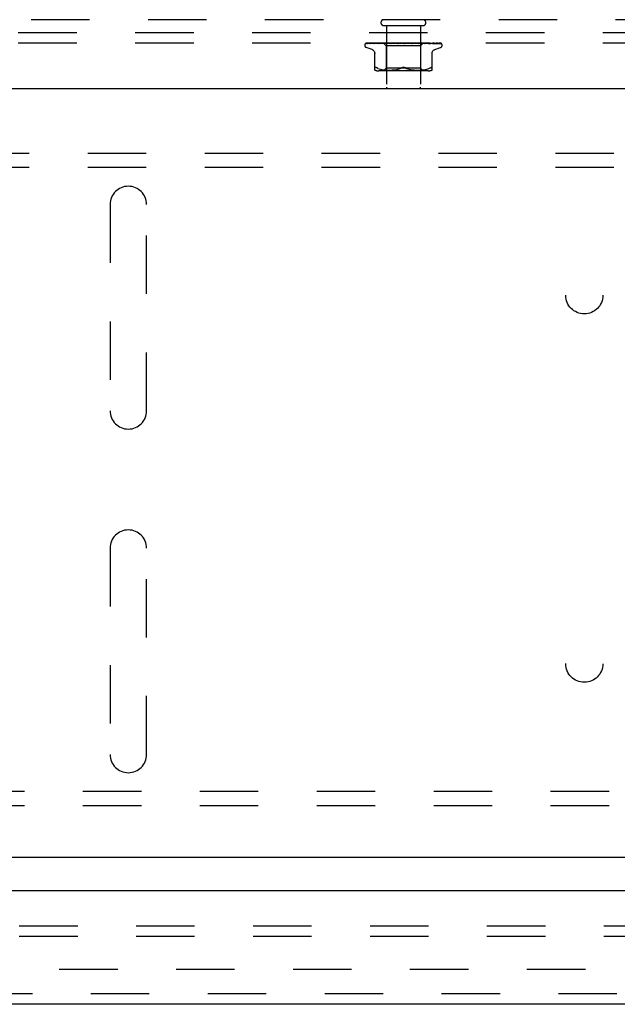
# Model space of a CAD drawing. Header units: inches. Extents: x 0 to 77.3, y 0 to 50.
# Tile 42 of 56: x 59.3 to 63.6, y 38.5 to 45.7. Entities that reach past the tile are written whole.
import ezdxf

# ---------------------------------------------------------------- set-up
doc = ezdxf.new("R2010")
doc.units = ezdxf.units.IN
doc.header["$LTSCALE"] = 4.25
doc.header["$MEASUREMENT"] = 0
doc.linetypes.add('HIDDEN', pattern=[0.2, 0.1, -0.1])
doc.layers.get('0').update_dxf_attribs({"linetype": 'CONTINUOUS'})
for name, color, linetype in [('DEFAULT_2', 8, 'HIDDEN'), ('FRONT_COVER', 7, 'CONTINUOUS'), ('REAR_DOOR', 7, 'CONTINUOUS'), ('SUBPANEL', 7, 'CONTINUOUS')]:
    doc.layers.add(name, color=color, linetype=linetype)

msp = doc.modelspace()

# ---------------------------------------------------------------- linework, layer by layer
at = {"color": 3, "linetype": 'Continuous'}
msp.add_line((74.999909, 39.615287), (55.149909, 39.615287), dxfattribs=at)
at = {"layer": 'DEFAULT_2', "color": 8, "linetype": 'HIDDEN'}
for p, q in [((74.999909, 45.615287), (55.149909, 45.615287)), ((74.999909, 45.540287), (55.149909, 45.540287)), ((57.229909, 44.740287), (72.919909, 44.740287)), ((57.229909, 44.636287), (72.919909, 44.636287)), ((59.941909, 44.365287), (59.941909, 42.865287)), ((60.207909, 42.865287), (60.207909, 44.365287)), ((59.941909, 41.865287), (59.941909, 40.365287)), ((60.207909, 40.365287), (60.207909, 41.865287)), ((72.919909, 40.094287), (57.229909, 40.094287)), ((72.919909, 39.990287), (57.229909, 39.990287)), ((56.172611, 38.802652), (73.977207, 38.802652))]:
    msp.add_line(p, q, dxfattribs=at)
for centre in [(63.389909, 43.705287), (63.389909, 41.025287)]:
    msp.add_circle(centre, 0.135, dxfattribs=at)
for centre, start, end in [((60.074909, 44.365287), 0, 180), ((60.074909, 42.865287), 180, 360), ((60.074909, 41.865287), 0, 180), ((60.074909, 40.365287), 180, 360)]:
    msp.add_arc(centre, 0.133, start, end, dxfattribs=at)
at = {"layer": 'FRONT_COVER', "color": 8, "linetype": 'HIDDEN'}
for p, q in [((75.092909, 45.710287), (55.056909, 45.710287)), ((61.932909, 45.667287), (62.216909, 45.667287)), ((61.950909, 45.667287), (61.950909, 45.220287)), ((62.198909, 45.667287), (62.198909, 45.220287)), ((61.793659, 45.523791), (61.793659, 45.524621)), ((61.803278, 45.537644), (61.849436, 45.538319)), ((61.803877, 45.537644), (61.871958, 45.538644)), ((61.846917, 45.492736), (61.804625, 45.508129)), ((61.804701, 45.540287), (62.079249, 45.540287)), ((61.812503, 45.537644), (61.879014, 45.538645)), ((61.814278, 45.537644), (61.900427, 45.538953)), ((61.834108, 45.537644), (61.894533, 45.538645)), ((61.849818, 45.538319), (61.914025, 45.539246)), ((61.858664, 45.537639), (61.858758, 45.537645)), ((61.858754, 45.537645), (61.91388, 45.538645)), ((61.86265, 45.537645), (61.898309, 45.538319)), ((61.872243, 45.538645), (61.932069, 45.539501)), ((61.894114, 45.537645), (61.954911, 45.538954)), ((61.894249, 45.537655), (61.894118, 45.537646)), ((61.894533, 45.538645), (61.947538, 45.539501)), ((61.898309, 45.538319), (61.932406, 45.538954)), ((61.89888, 45.537645), (61.928312, 45.53832)), ((61.899843, 45.538953), (61.937186, 45.539501)), ((61.900427, 45.538953), (61.937339, 45.539501)), ((61.9199, 45.540287), (61.913607, 45.539675)), ((61.91388, 45.538645), (61.962012, 45.539501)), ((61.914143, 45.539246), (61.932121, 45.539501)), ((61.928312, 45.53832), (61.956482, 45.538954)), ((61.930658, 45.540287), (61.949659, 45.521286)), ((61.932121, 45.5395), (61.932045, 45.539524)), ((61.932069, 45.5395), (61.932096, 45.539524)), ((61.932406, 45.538954), (61.962349, 45.539501)), ((61.936031, 45.537646), (62.003068, 45.539502)), ((61.936285, 45.537662), (61.936035, 45.537646)), ((61.94427, 45.53843), (61.936292, 45.537663)), ((61.93734, 45.5395), (61.937158, 45.539524)), ((61.937187, 45.5395), (61.937309, 45.539524)), ((61.9415, 45.537646), (61.96364, 45.538321)), ((61.953277, 45.539277), (61.94427, 45.53843)), ((61.947538, 45.5395), (61.947249, 45.539524)), ((61.947289, 45.5395), (61.947495, 45.539524)), ((61.949659, 45.521286), (61.949659, 45.358263)), ((62.200159, 45.521286), (61.949659, 45.521286)), ((61.964368, 45.540287), (61.953277, 45.539277)), ((61.954911, 45.538954), (61.980829, 45.539502)), ((61.956091, 45.540287), (61.961954, 45.539524)), ((61.956482, 45.538954), (61.981242, 45.539502)), ((61.962349, 45.539501), (61.961954, 45.539524)), ((61.962012, 45.539501), (61.962286, 45.539524)), ((61.967405, 45.540287), (61.962286, 45.539524)), ((61.96364, 45.538321), (61.984864, 45.538956)), ((61.973719, 45.540287), (61.980741, 45.539524)), ((61.981242, 45.539501), (61.980741, 45.539524)), ((61.980828, 45.539502), (61.981148, 45.539524)), ((61.98755, 45.540287), (61.981148, 45.539524)), ((61.98328, 45.537666), (61.983016, 45.537649)), ((61.98302, 45.537649), (62.027955, 45.539505)), ((61.983308, 45.537668), (61.995798, 45.538789)), ((61.984864, 45.538956), (62.003546, 45.539503)), ((61.989012, 45.537651), (62.003057, 45.538325)), ((61.995004, 45.540287), (62.002932, 45.539524)), ((61.995798, 45.538789), (62.007592, 45.539832)), ((62.003174, 45.539507), (62.002932, 45.539524)), ((62.003057, 45.538325), (62.016566, 45.53896)), ((62.003068, 45.539502), (62.003398, 45.539524)), ((62.003546, 45.539503), (62.003174, 45.539507)), ((62.010853, 45.540287), (62.003398, 45.539524)), ((62.007592, 45.539832), (62.012821, 45.540287)), ((62.016566, 45.53896), (62.028492, 45.539506)), ((62.019176, 45.540287), (62.027725, 45.539524)), ((62.027955, 45.539505), (62.028233, 45.539524)), ((62.036471, 45.540287), (62.028233, 45.539524)), ((62.033541, 45.537668), (62.063479, 45.540287)), ((62.040012, 45.537693), (62.04541, 45.538361)), ((62.045363, 45.540287), (62.054222, 45.539524)), ((62.04541, 45.538361), (62.050697, 45.538993)), ((62.050697, 45.538993), (62.055439, 45.539539)), ((62.072618, 45.540287), (62.081468, 45.539524)), ((62.078437, 45.540287), (62.078813, 45.540093)), ((62.080238, 45.539504), (62.080118, 45.539613)), ((62.080322, 45.539428), (62.080238, 45.539504)), ((62.08037, 45.539385), (62.080322, 45.539428)), ((62.080484, 45.539286), (62.080424, 45.539338)), ((62.081188, 45.538748), (62.081204, 45.538738)), ((62.090899, 45.540287), (62.082005, 45.539524)), ((62.085104, 45.540287), (62.344946, 45.540287)), ((62.099956, 45.540287), (62.108476, 45.539524)), ((62.108094, 45.539513), (62.116461, 45.538967)), ((62.108673, 45.539509), (62.108476, 45.539524)), ((62.108673, 45.53951), (62.141894, 45.537654)), ((62.117742, 45.540287), (62.108999, 45.539524)), ((62.141695, 45.537668), (62.111835, 45.540287)), ((62.116461, 45.538967), (62.125908, 45.538333)), ((62.125908, 45.538333), (62.135691, 45.537659)), ((62.126388, 45.540287), (62.134271, 45.539524)), ((62.134079, 45.539503), (62.13476, 45.539524)), ((62.13408, 45.539504), (62.149454, 45.538957)), ((62.134587, 45.539503), (62.134271, 45.539524)), ((62.134587, 45.539503), (62.190827, 45.537647)), ((62.143036, 45.540287), (62.13476, 45.539524)), ((62.141904, 45.537653), (62.141704, 45.537667)), ((62.149454, 45.538957), (62.1669, 45.538322)), ((62.15096, 45.540287), (62.157921, 45.539524)), ((62.157803, 45.539501), (62.158359, 45.539524)), ((62.157804, 45.539502), (62.179624, 45.538955)), ((62.15825, 45.539501), (62.157921, 45.539524)), ((62.158251, 45.539502), (62.207721, 45.53832)), ((62.165868, 45.540287), (62.158359, 45.539524)), ((62.168486, 45.53968), (62.161618, 45.540287)), ((62.1669, 45.538322), (62.185075, 45.537648)), ((62.177557, 45.538862), (62.168486, 45.53968)), ((62.172783, 45.540287), (62.17857, 45.539524)), ((62.190549, 45.537665), (62.177557, 45.538862)), ((62.178493, 45.539501), (62.178941, 45.539524)), ((62.178494, 45.539501), (62.20597, 45.538954)), ((62.17887, 45.539501), (62.17857, 45.539524)), ((62.185413, 45.540287), (62.178941, 45.539524)), ((62.179624, 45.538955), (62.204433, 45.53832)), ((62.190836, 45.537647), (62.190554, 45.537665)), ((62.191069, 45.540287), (62.193332, 45.539904)), ((62.193332, 45.539904), (62.195473, 45.539524)), ((62.195421, 45.539501), (62.195764, 45.539524)), ((62.195422, 45.539501), (62.245457, 45.538645)), ((62.195715, 45.539501), (62.195473, 45.539524)), ((62.198415, 45.539904), (62.195764, 45.539524)), ((62.200964, 45.540287), (62.198415, 45.539904)), ((62.2184, 45.539527), (62.200159, 45.521286)), ((62.200159, 45.521286), (62.200159, 45.358263)), ((62.204433, 45.53832), (62.230336, 45.537646)), ((62.20597, 45.538954), (62.237245, 45.538319)), ((62.207721, 45.53832), (62.235476, 45.537645)), ((62.207982, 45.5395), (62.208218, 45.539524)), ((62.208184, 45.5395), (62.208018, 45.539524)), ((62.208185, 45.539501), (62.264591, 45.538645)), ((62.214822, 45.539678), (62.208285, 45.540287)), ((62.223309, 45.538859), (62.214822, 45.539678)), ((62.215726, 45.5395), (62.215854, 45.539524)), ((62.215726, 45.539501), (62.274672, 45.538645)), ((62.215828, 45.5395), (62.215753, 45.539524)), ((62.219121, 45.540287), (62.218373, 45.5395)), ((62.218373, 45.5395), (62.218379, 45.539506)), ((62.218373, 45.539501), (62.301216, 45.538319)), ((62.218379, 45.539506), (62.218396, 45.539524)), ((62.235472, 45.537646), (62.235269, 45.537659)), ((62.237245, 45.538319), (62.269938, 45.537645)), ((62.245457, 45.538645), (62.30247, 45.537644)), ((62.264591, 45.538645), (62.329108, 45.537644)), ((62.274243, 45.537649), (62.267603, 45.538419)), ((62.274284, 45.537645), (62.274252, 45.537648)), ((62.274672, 45.538645), (62.34195, 45.537644)), ((62.302472, 45.537645), (62.302701, 45.537627)), ((62.302901, 45.492736), (62.345193, 45.508129)), ((62.305873, 45.537645), (62.305984, 45.537641)), ((62.305984, 45.537641), (62.306129, 45.537626)), ((62.351644, 45.535969), (62.351589, 45.536023)), ((62.356159, 45.523791), (62.356159, 45.524621)), ((61.866575, 45.343779), (61.866575, 45.473002)), ((62.283242, 45.343779), (62.283242, 45.473002)), ((61.889621, 45.355593), (61.881159, 45.359198)), ((61.889591, 45.355603), (61.898481, 45.352527)), ((61.898433, 45.352542), (61.907838, 45.350018)), ((61.907786, 45.350031), (61.917394, 45.348016)), ((61.917343, 45.348025), (61.92693, 45.346505)), ((61.92688, 45.346512), (61.9363, 45.345401)), ((61.949659, 45.358263), (61.929659, 45.338263)), ((61.936244, 45.345406), (61.945227, 45.344636)), ((61.945144, 45.344642), (61.953877, 45.344153)), ((62.200159, 45.358263), (61.949659, 45.358263)), ((61.953762, 45.344158), (61.962258, 45.343867)), ((61.962114, 45.34387), (61.97057, 45.343784)), ((61.970399, 45.343784), (61.978996, 45.343864)), ((61.978806, 45.34386), (61.987583, 45.344152)), ((61.987384, 45.344143), (61.996469, 45.344655)), ((61.996274, 45.344641), (62.005567, 45.345439)), ((62.005386, 45.345421), (62.01488, 45.346547)), ((62.014726, 45.346526), (62.024271, 45.348049)), ((62.024151, 45.348027), (62.033652, 45.350013)), ((62.033568, 45.349993), (62.042875, 45.352488)), ((62.042827, 45.352474), (62.051745, 45.355559)), ((62.051724, 45.355551), (62.060325, 45.359198)), ((62.098094, 45.355551), (62.089492, 45.359198)), ((62.106942, 45.352488), (62.116249, 45.349993)), ((62.116166, 45.350013), (62.125667, 45.348027)), ((62.125546, 45.348049), (62.135091, 45.346526)), ((62.134937, 45.346547), (62.144431, 45.345421)), ((62.144251, 45.345439), (62.153544, 45.344641)), ((62.153348, 45.344655), (62.162434, 45.344143)), ((62.162235, 45.344152), (62.171011, 45.34386)), ((62.170822, 45.343864), (62.179418, 45.343784)), ((62.179248, 45.343784), (62.187704, 45.34387)), ((62.187559, 45.343867), (62.196056, 45.344158)), ((62.195941, 45.344153), (62.204673, 45.344642)), ((62.200159, 45.358263), (62.220159, 45.338263)), ((62.204591, 45.344636), (62.213574, 45.345406)), ((62.213518, 45.345401), (62.222937, 45.346512)), ((62.222887, 45.346505), (62.232475, 45.348025)), ((62.232424, 45.348016), (62.242032, 45.350031)), ((62.241979, 45.350018), (62.251385, 45.352542)), ((62.251337, 45.352527), (62.260226, 45.355603)), ((62.260197, 45.355593), (62.268659, 45.359198)), ((62.268659, 45.359198), (62.271417, 45.360461)), ((62.273857, 45.361433), (62.271417, 45.360461)), ((62.273857, 45.361433), (62.275962, 45.362109)), ((62.254501, 45.338263), (61.895316, 45.338263))]:
    msp.add_line(p, q, dxfattribs=at)
at = {"layer": 'FRONT_COVER', "color": 3, "linetype": 'Continuous'}
msp.add_line((54.954909, 45.210287), (75.194909, 45.210287), dxfattribs=at)
at = {"layer": 'FRONT_COVER', "color": 8, "linetype": 'HIDDEN'}
for points in [[(61.800551, 45.536954), (61.800883, 45.537117), (61.801404, 45.537323), (61.801998, 45.537491), (61.802641, 45.537602), (61.803282, 45.537645)], [(61.810353, 45.540287), (61.808729, 45.539907), (61.807097, 45.539471), (61.80556, 45.539007), (61.804107, 45.538513), (61.802732, 45.53798), (61.801433, 45.537401), (61.800557, 45.536957)], [(61.801047, 45.536887), (61.801012, 45.536862), (61.800955, 45.536821), (61.800998, 45.536849), (61.801151, 45.53694), (61.801424, 45.537082), (61.801805, 45.537246), (61.802285, 45.537409), (61.802839, 45.537541), (61.80344, 45.537623), (61.803879, 45.537645)], [(61.807136, 45.540287), (61.806914, 45.540208), (61.80624, 45.539946), (61.805596, 45.539666), (61.804982, 45.539373), (61.804401, 45.539071), (61.803853, 45.538766), (61.803341, 45.538462), (61.802864, 45.538162), (61.802427, 45.537874), (61.802031, 45.537601), (61.801684, 45.537353), (61.801047, 45.536887)], [(61.804696, 45.540287), (61.803727, 45.539917), (61.802855, 45.539521), (61.802719, 45.539452)], [(61.811382, 45.537501), (61.81159, 45.537548), (61.812072, 45.53762), (61.812508, 45.537645)], [(61.825268, 45.540287), (61.823541, 45.540007), (61.821254, 45.539608), (61.819032, 45.539191), (61.816877, 45.538758), (61.814788, 45.538308), (61.812772, 45.537841), (61.811386, 45.537501)], [(61.813091, 45.537517), (61.813021, 45.53748), (61.812879, 45.537409), (61.812851, 45.537395), (61.812948, 45.537432), (61.813183, 45.537503), (61.813544, 45.53758), (61.814016, 45.537634), (61.814279, 45.537645)], [(61.813587, 45.537788), (61.81326, 45.537607), (61.813091, 45.537517)], [(61.818844, 45.540287), (61.81859, 45.540198), (61.817911, 45.539942), (61.817257, 45.53967), (61.816632, 45.539389), (61.816034, 45.539101), (61.815468, 45.538814), (61.814934, 45.538532), (61.814438, 45.538261), (61.813587, 45.537788)], [(61.830762, 45.537605), (61.830971, 45.537632), (61.831225, 45.537645)], [(61.849087, 45.540287), (61.847144, 45.540041), (61.84421, 45.53965), (61.841298, 45.539242), (61.838415, 45.538821), (61.835561, 45.538384), (61.832744, 45.537933), (61.830769, 45.537605)], [(61.83122, 45.537644), (61.912544, 45.538953), (61.931046, 45.539246)], [(61.833735, 45.537638), (61.833657, 45.53761), (61.833599, 45.537591), (61.833668, 45.537606), (61.833873, 45.537633), (61.834105, 45.537645)], [(61.835031, 45.538222), (61.834546, 45.53799), (61.834144, 45.537806), (61.833841, 45.537679), (61.833735, 45.537638)], [(61.839733, 45.540287), (61.839217, 45.540103), (61.838405, 45.539786), (61.837632, 45.539456), (61.836901, 45.539123), (61.836218, 45.538798), (61.835031, 45.538222)], [(61.847384, 45.492566), (61.849302, 45.491789), (61.852562, 45.490079), (61.855598, 45.487958), (61.858361, 45.485445), (61.860794, 45.482588), (61.862841, 45.479435), (61.864465, 45.476047), (61.865638, 45.472493), (61.866342, 45.468829), (61.866575, 45.465158)], [(61.881007, 45.540287), (61.878845, 45.540055), (61.875346, 45.539667), (61.871825, 45.539263), (61.868291, 45.538844), (61.864745, 45.538412), (61.861193, 45.537965), (61.858673, 45.53764)], [(61.862878, 45.537707), (61.862727, 45.537668), (61.8626, 45.537644), (61.862625, 45.537645), (61.862648, 45.537645)], [(61.869048, 45.540287), (61.8684, 45.540048), (61.867523, 45.539694), (61.866697, 45.539335), (61.865932, 45.538988), (61.865217, 45.53866), (61.864552, 45.53836), (61.863951, 45.5381), (61.863422, 45.53789), (61.863005, 45.537745), (61.862878, 45.537707)], [(61.913607, 45.539675), (61.909595, 45.539272), (61.905528, 45.538855), (61.901408, 45.538424), (61.894257, 45.537655)], [(61.902264, 45.538787), (61.901579, 45.538484), (61.900934, 45.538215), (61.900336, 45.53799), (61.899813, 45.537821), (61.899384, 45.537714), (61.899069, 45.537661), (61.898878, 45.537646)], [(61.905723, 45.540287), (61.905267, 45.540112), (61.904478, 45.539785), (61.903713, 45.539447), (61.902264, 45.538787)], [(61.93073, 45.540287), (61.93101, 45.540095), (61.931322, 45.539904), (61.931667, 45.539714), (61.932045, 45.539524)], [(61.931032, 45.540287), (61.931346, 45.540014), (61.931606, 45.539798), (61.931815, 45.539639), (61.931968, 45.539539), (61.932061, 45.539501), (61.932069, 45.5395)], [(61.931667, 45.540287), (61.931873, 45.540014), (61.932023, 45.539798), (61.932116, 45.539639), (61.932151, 45.539539), (61.932127, 45.539501), (61.932121, 45.5395)], [(61.93247, 45.540287), (61.932326, 45.540095), (61.932216, 45.539904), (61.932139, 45.539714), (61.932096, 45.539524)], [(61.934202, 45.540287), (61.934894, 45.540095), (61.935618, 45.539904), (61.936372, 45.539714), (61.937158, 45.539524)], [(61.935598, 45.540287), (61.936007, 45.540014), (61.936369, 45.539798), (61.936686, 45.539639), (61.936951, 45.539539), (61.937158, 45.539501), (61.937187, 45.5395)], [(61.939358, 45.540287), (61.938796, 45.540095), (61.938267, 45.539904), (61.937771, 45.539714), (61.937309, 45.539524)], [(61.937478, 45.540287), (61.93757, 45.540014), (61.937604, 45.539798), (61.937577, 45.539639), (61.937493, 45.539539), (61.93734, 45.5395)], [(61.946858, 45.539588), (61.945378, 45.538879), (61.944647, 45.538547), (61.943929, 45.538248), (61.943247, 45.538001), (61.942617, 45.537817), (61.942067, 45.537704), (61.941618, 45.537653), (61.941491, 45.537647)], [(61.942758, 45.540287), (61.943839, 45.540095), (61.944948, 45.539904), (61.946084, 45.539714), (61.947249, 45.539524)], [(61.945198, 45.540287), (61.945689, 45.540014), (61.946139, 45.539798), (61.946553, 45.539639), (61.946921, 45.539539), (61.947233, 45.539501), (61.947289, 45.5395)], [(61.948417, 45.540287), (61.947608, 45.539937), (61.946858, 45.539588)], [(61.951145, 45.540287), (61.950185, 45.540095), (61.949256, 45.539904), (61.94836, 45.539714), (61.947495, 45.539524)], [(61.948257, 45.540287), (61.948231, 45.540014), (61.948147, 45.539798), (61.948002, 45.539639), (61.947802, 45.539539), (61.947538, 45.5395)], [(61.959487, 45.540287), (61.960041, 45.540014), (61.960563, 45.539798), (61.961059, 45.539639), (61.961516, 45.539539), (61.961924, 45.539501), (61.962012, 45.539501)], [(61.963613, 45.540287), (61.96347, 45.540014), (61.963272, 45.539798), (61.963014, 45.539639), (61.962705, 45.539539), (61.962349, 45.539501)], [(61.977947, 45.540287), (61.978549, 45.540013), (61.979124, 45.539796), (61.979677, 45.539638), (61.980201, 45.53954), (61.98069, 45.539502), (61.980828, 45.539502)], [(61.982992, 45.540287), (61.982737, 45.540014), (61.982431, 45.539798), (61.98207, 45.539639), (61.981664, 45.539539), (61.981242, 45.539501)], [(61.995554, 45.540287), (61.995377, 45.540202), (61.994772, 45.539895), (61.994178, 45.539578), (61.993581, 45.539255), (61.992968, 45.538931), (61.992329, 45.538614), (61.991659, 45.538316), (61.99097, 45.538055), (61.990267, 45.537845), (61.989594, 45.53771), (61.988994, 45.537651)], [(61.999912, 45.540287), (62.000531, 45.540014), (62.001139, 45.539798), (62.001742, 45.539639), (62.002326, 45.539539), (62.002876, 45.539501), (62.003068, 45.539502)], [(62.005693, 45.540287), (62.005365, 45.540033), (62.004998, 45.539827), (62.004589, 45.539669), (62.004146, 45.539562), (62.003675, 45.539508), (62.003546, 45.539503)], [(62.024588, 45.540287), (62.025206, 45.540014), (62.025824, 45.539798), (62.026449, 45.539639), (62.027065, 45.539539), (62.027658, 45.539501), (62.027955, 45.539505)], [(62.028492, 45.539506), (62.028315, 45.539501), (62.027725, 45.539524)], [(62.030895, 45.540287), (62.030448, 45.540014), (62.029965, 45.539798), (62.029439, 45.539639), (62.028884, 45.539539), (62.028492, 45.539506)], [(62.045336, 45.540287), (62.045178, 45.540192), (62.044794, 45.539946), (62.044428, 45.539699), (62.044054, 45.539444), (62.043662, 45.539179), (62.043241, 45.538911), (62.042775, 45.538638), (62.04225, 45.538369), (62.041668, 45.538119), (62.041025, 45.537903), (62.040357, 45.537747), (62.039926, 45.537684)], [(62.051082, 45.540287), (62.051677, 45.540014), (62.052283, 45.539798), (62.052908, 45.539639), (62.053534, 45.539539), (62.054148, 45.539501), (62.054754, 45.539524)], [(62.055439, 45.539539), (62.054836, 45.539501), (62.054222, 45.539524)], [(62.057689, 45.540287), (62.057168, 45.540014), (62.05662, 45.539798), (62.056039, 45.539639), (62.055439, 45.539539)], [(62.078813, 45.540093), (62.078988, 45.540014), (62.07956, 45.539798), (62.080161, 45.539639), (62.080776, 45.539539), (62.081388, 45.539501), (62.082005, 45.539524)], [(62.078813, 45.540093), (62.079225, 45.539892), (62.079672, 45.53966), (62.080098, 45.539424), (62.080504, 45.539185), (62.080893, 45.538942), (62.081188, 45.538748)], [(62.080118, 45.539613), (62.080061, 45.539664), (62.079977, 45.539739), (62.079866, 45.539833), (62.07972, 45.539952), (62.07955, 45.54008), (62.079371, 45.540207), (62.079249, 45.540287)], [(62.08021, 45.539525), (62.080247, 45.539495), (62.080331, 45.539422), (62.080464, 45.539305), (62.080648, 45.53915), (62.080887, 45.538962), (62.081188, 45.538748)], [(62.08071, 45.539099), (62.080627, 45.539166), (62.080552, 45.539229)], [(62.081204, 45.538737), (62.081127, 45.538789), (62.081007, 45.538873), (62.080899, 45.538953), (62.0808, 45.539028)], [(62.081204, 45.538738), (62.081533, 45.538531), (62.081941, 45.538309), (62.082408, 45.538099), (62.082929, 45.537915), (62.083499, 45.53777), (62.084096, 45.537677), (62.084688, 45.537644), (62.085274, 45.537668)], [(62.085104, 45.540287), (62.084529, 45.540014), (62.083937, 45.539798), (62.083321, 45.539639), (62.082698, 45.539539), (62.082082, 45.539501), (62.081468, 45.539524)], [(62.105665, 45.540287), (62.106151, 45.540014), (62.106669, 45.539798), (62.107225, 45.539639), (62.107805, 45.539539), (62.108093, 45.539512)], [(62.108093, 45.539512), (62.108394, 45.539501), (62.108998, 45.539524)], [(62.112152, 45.540287), (62.111542, 45.540014), (62.110927, 45.539798), (62.110299, 45.539639), (62.109675, 45.539539), (62.109069, 45.539501), (62.108673, 45.539509)], [(62.130348, 45.53986), (62.12984, 45.540148), (62.129581, 45.540287)], [(62.135731, 45.537657), (62.135585, 45.537668), (62.134948, 45.537756), (62.134282, 45.537915), (62.133619, 45.538136), (62.132994, 45.538394), (62.132405, 45.538679), (62.131858, 45.538973), (62.131342, 45.539271), (62.130348, 45.53986)], [(62.131781, 45.540287), (62.132185, 45.540014), (62.13263, 45.539798), (62.133121, 45.539639), (62.133645, 45.539539), (62.134079, 45.539503)], [(62.137853, 45.540287), (62.137231, 45.540014), (62.136615, 45.539798), (62.135999, 45.539639), (62.135396, 45.539539), (62.134822, 45.539501), (62.134587, 45.539503)], [(62.155842, 45.540287), (62.156149, 45.540014), (62.156505, 45.539798), (62.156913, 45.539639), (62.157363, 45.539539), (62.157803, 45.539501)], [(62.161279, 45.540287), (62.160668, 45.540014), (62.160074, 45.539798), (62.15949, 45.539639), (62.15893, 45.539539), (62.158409, 45.539501), (62.15825, 45.539501)], [(62.176977, 45.540287), (62.177177, 45.540014), (62.17743, 45.539798), (62.177741, 45.539639), (62.1781, 45.539539), (62.178493, 45.539501)], [(62.180943, 45.538986), (62.179591, 45.539666), (62.178923, 45.539993), (62.17828, 45.540287)], [(62.181583, 45.540287), (62.181005, 45.540014), (62.180454, 45.539798), (62.179924, 45.539639), (62.179428, 45.539539), (62.178979, 45.539501), (62.17887, 45.539501)], [(62.17887, 45.539501), (62.240027, 45.538319), (62.257533, 45.537976), (62.274289, 45.537645)], [(62.185087, 45.537648), (62.184977, 45.537654), (62.184426, 45.537715), (62.183779, 45.537852), (62.183074, 45.538068), (62.182358, 45.538339), (62.181641, 45.538652), (62.180943, 45.538986)], [(62.194424, 45.540287), (62.194508, 45.540014), (62.194651, 45.539798), (62.194853, 45.539639), (62.195108, 45.539539), (62.195421, 45.539501)], [(62.198033, 45.540287), (62.197508, 45.540014), (62.197019, 45.539798), (62.196563, 45.539639), (62.196148, 45.539539), (62.195787, 45.539501), (62.195715, 45.539501)], [(62.195716, 45.539501), (62.266349, 45.538319), (62.286549, 45.537975), (62.305878, 45.537644)], [(62.205156, 45.540287), (62.205921, 45.540095), (62.206653, 45.539904), (62.207352, 45.539714), (62.208018, 45.539524)], [(62.207551, 45.540287), (62.207517, 45.540014), (62.207543, 45.539798), (62.207629, 45.539639), (62.207771, 45.539539), (62.207982, 45.5395)], [(62.207983, 45.539501), (62.284243, 45.538319), (62.305986, 45.537975), (62.326766, 45.537644)], [(62.210032, 45.540287), (62.209579, 45.540014), (62.209171, 45.539798), (62.208805, 45.539639), (62.208487, 45.539539), (62.208226, 45.539501), (62.208184, 45.5395)], [(62.211958, 45.540287), (62.211067, 45.540095), (62.210147, 45.539904), (62.209197, 45.539714), (62.208218, 45.539524)], [(62.214536, 45.540287), (62.214891, 45.540095), (62.215212, 45.539904), (62.215499, 45.539714), (62.215753, 45.539524)], [(62.215884, 45.540287), (62.215733, 45.540014), (62.215642, 45.539798), (62.215608, 45.539639), (62.215633, 45.539539), (62.215726, 45.5395)], [(62.217147, 45.540287), (62.216783, 45.540014), (62.216471, 45.539798), (62.216207, 45.539639), (62.215997, 45.539539), (62.215846, 45.539501), (62.215828, 45.5395)], [(62.218, 45.540287), (62.217511, 45.540095), (62.216991, 45.539904), (62.216439, 45.539714), (62.215854, 45.539524)], [(62.218869, 45.540287), (62.218801, 45.540095), (62.2187, 45.539904), (62.218565, 45.539714), (62.218396, 45.539524)], [(62.235262, 45.53766), (62.232087, 45.537983), (62.223309, 45.538859)], [(62.226818, 45.538766), (62.225228, 45.539502), (62.224407, 45.539872), (62.223561, 45.540227), (62.223407, 45.540287)], [(62.230338, 45.537646), (62.230015, 45.537673), (62.22955, 45.537756), (62.22897, 45.537913), (62.228306, 45.538141), (62.227578, 45.538432), (62.226818, 45.538766)], [(62.267603, 45.538419), (62.263753, 45.538851), (62.259936, 45.539269), (62.256153, 45.539672), (62.250154, 45.540287)], [(62.25397, 45.538953), (62.320832, 45.537975), (62.343143, 45.537644)], [(62.265435, 45.539403), (62.264639, 45.53975), (62.263806, 45.540088), (62.263275, 45.540287)], [(62.26994, 45.537645), (62.269938, 45.537646), (62.269851, 45.537654), (62.269623, 45.537695), (62.269262, 45.53779), (62.268786, 45.537949), (62.268217, 45.538168), (62.267589, 45.538433), (62.26691, 45.538736), (62.265435, 45.539403)], [(62.283242, 45.465158), (62.283475, 45.468829), (62.284179, 45.472493), (62.285353, 45.476047), (62.286977, 45.479435), (62.289024, 45.482588), (62.291457, 45.485445), (62.294219, 45.487958), (62.297256, 45.490079), (62.300516, 45.491789), (62.302433, 45.492566)], [(62.30612, 45.537626), (62.303865, 45.537952), (62.300667, 45.538401), (62.297455, 45.538835), (62.294234, 45.539255), (62.291004, 45.53966), (62.287775, 45.540049), (62.28572, 45.540287)], [(62.302674, 45.537633), (62.302636, 45.537643), (62.302438, 45.537704), (62.302112, 45.537825), (62.301669, 45.53801), (62.301133, 45.538249), (62.300535, 45.538527), (62.299871, 45.538838), (62.299142, 45.539176), (62.298356, 45.539526), (62.29751, 45.53988), (62.296619, 45.540218), (62.296421, 45.540287)], [(62.301216, 45.538319), (62.347517, 45.537644), (62.347909, 45.537624), (62.348294, 45.537579), (62.348668, 45.537513), (62.349032, 45.537425), (62.349383, 45.537318), (62.34972, 45.537194), (62.35004, 45.537055), (62.350344, 45.536902), (62.35063, 45.536738), (62.350894, 45.536569), (62.351135, 45.536397), (62.351338, 45.536238), (62.351488, 45.536111), (62.351591, 45.536019), (62.351637, 45.535976), (62.351643, 45.535971)], [(62.329836, 45.537569), (62.328154, 45.537901), (62.325734, 45.538356), (62.323259, 45.538797), (62.320734, 45.539223), (62.31816, 45.539634), (62.315542, 45.540028), (62.313712, 45.540287)], [(62.325628, 45.538536), (62.325038, 45.538834), (62.324407, 45.539141), (62.323741, 45.53945), (62.323041, 45.539753), (62.322312, 45.540044), (62.321637, 45.540287)], [(62.327569, 45.537549), (62.327614, 45.537538), (62.327677, 45.537518), (62.327607, 45.537546), (62.327396, 45.53764), (62.32707, 45.537798), (62.326656, 45.538007), (62.325628, 45.538536)], [(62.326768, 45.537645), (62.327115, 45.537625), (62.327429, 45.53758), (62.327569, 45.537549)], [(62.329103, 45.537645), (62.329565, 45.537614), (62.329837, 45.53757)], [(62.344853, 45.537353), (62.343748, 45.537717), (62.342122, 45.53821), (62.340412, 45.538681), (62.338624, 45.539131), (62.336755, 45.539562), (62.334804, 45.539972), (62.333155, 45.540287)], [(62.342807, 45.537943), (62.342328, 45.538232), (62.341805, 45.538536), (62.341238, 45.53885), (62.340633, 45.539167), (62.339991, 45.539479), (62.339313, 45.539783), (62.338602, 45.540071), (62.338009, 45.540287)], [(62.341949, 45.537645), (62.34236, 45.537624), (62.342903, 45.53755), (62.343366, 45.537441), (62.343721, 45.537324), (62.343939, 45.537233), (62.343996, 45.537206)], [(62.343996, 45.537206), (62.344029, 45.53719), (62.343996, 45.537209), (62.343846, 45.537298), (62.343582, 45.537461), (62.342807, 45.537943)], [(62.343138, 45.537645), (62.343717, 45.537608), (62.344296, 45.537511), (62.344787, 45.537376), (62.344844, 45.537357)], [(62.351816, 45.535842), (62.350972, 45.536667), (62.349845, 45.537534), (62.348696, 45.538238), (62.347515, 45.538834), (62.346282, 45.53936), (62.344972, 45.539831), (62.34345, 45.540287)], [(62.351298, 45.536306), (62.351177, 45.536423), (62.351038, 45.536554), (62.350887, 45.536694), (62.350722, 45.536842), (62.350546, 45.536997), (62.350357, 45.537159), (62.350157, 45.537325), (62.349945, 45.537496), (62.349722, 45.537669), (62.349489, 45.537846), (62.349244, 45.538023), (62.34899, 45.538202), (62.348725, 45.538381), (62.348451, 45.538559), (62.348167, 45.538737), (62.347873, 45.538913), (62.34757, 45.539088), (62.347256, 45.539259), (62.346933, 45.539428), (62.346601, 45.539593), (62.34626, 45.539754), (62.34591, 45.539909), (62.345552, 45.540058), (62.345186, 45.5402), (62.344949, 45.540287)], [(62.351589, 45.536023), (62.351477, 45.536132), (62.351298, 45.536306)], [(61.867289, 45.361433), (61.866762, 45.360461), (61.866575, 45.359198)], [(61.867289, 45.361433), (61.868103, 45.362109), (61.869173, 45.362505)], [(61.881159, 45.359198), (61.8784, 45.360461), (61.875961, 45.361433), (61.873856, 45.362109), (61.872037, 45.362505), (61.870483, 45.362639), (61.869173, 45.362505)], [(62.060325, 45.359198), (62.061582, 45.359778), (62.062906, 45.36032), (62.064303, 45.360831), (62.065756, 45.361295), (62.067254, 45.361699), (62.068785, 45.362037), (62.07034, 45.362301), (62.071894, 45.362491), (62.073415, 45.362602), (62.074909, 45.362636)], [(62.074909, 45.362636), (62.072522, 45.362549), (62.070084, 45.362265), (62.067607, 45.36178), (62.065132, 45.361104), (62.062698, 45.360244), (62.060325, 45.359198)], [(62.089492, 45.359198), (62.087117, 45.360245), (62.084682, 45.361106), (62.082206, 45.361782), (62.079729, 45.362265), (62.077292, 45.362549), (62.074909, 45.362636)], [(62.074909, 45.362636), (62.076817, 45.362578), (62.078739, 45.362402), (62.080675, 45.362103), (62.082586, 45.361694), (62.084441, 45.361179), (62.086223, 45.360581), (62.087905, 45.359923), (62.089492, 45.359198)], [(62.089492, 45.359198), (62.098073, 45.355559), (62.10699, 45.352474)], [(62.283242, 45.359198), (62.283056, 45.360461), (62.282528, 45.361433), (62.281715, 45.362109), (62.280645, 45.362505), (62.279335, 45.362639), (62.277781, 45.362505), (62.275962, 45.362109)]]:
    msp.add_lwpolyline(points, dxfattribs=at)
for centre, radius, start, end in [((61.932909, 45.688787), 0.0215, 89.9999999, 270.0000007), ((62.216909, 45.688787), 0.0215, 269.9999993, 90.0000001), ((61.810325, 45.524621), 0.016667, 117.1487694, 180), ((61.810325, 45.523791), 0.016667, 180, 250), ((62.339492, 45.523791), 0.016667, 290, 360), ((62.339492, 45.524621), 0.016667, 0, 42.2353406), ((61.895316, 45.415841), 0.077578, 247.9239348, 270), ((62.254501, 45.415841), 0.077578, 270, 292.0760652), ((61.960909, 45.220287), 0.01, 180, 270.0000027), ((62.188909, 45.220287), 0.01, 269.9999973, 360)]:
    msp.add_arc(centre, radius, start, end, dxfattribs=at)
at = {"layer": 'REAR_DOOR', "color": 3, "linetype": 'Continuous'}
for p, q in [((74.779409, 39.372287), (55.184409, 39.372287)), ((74.677409, 38.547287), (55.286409, 38.547287))]:
    msp.add_line(p, q, dxfattribs=at)
at = {"layer": 'REAR_DOOR', "color": 8, "linetype": 'HIDDEN'}
msp.add_line((74.677409, 38.622287), (55.286409, 38.622287), dxfattribs=at)
at = {"layer": 'SUBPANEL', "color": 8, "linetype": 'HIDDEN'}
for p, q in [((56.731909, 39.118287), (71.731909, 39.118287)), ((56.731909, 39.043287), (71.731909, 39.043287))]:
    msp.add_line(p, q, dxfattribs=at)

doc.saveas('drawing.dxf')
